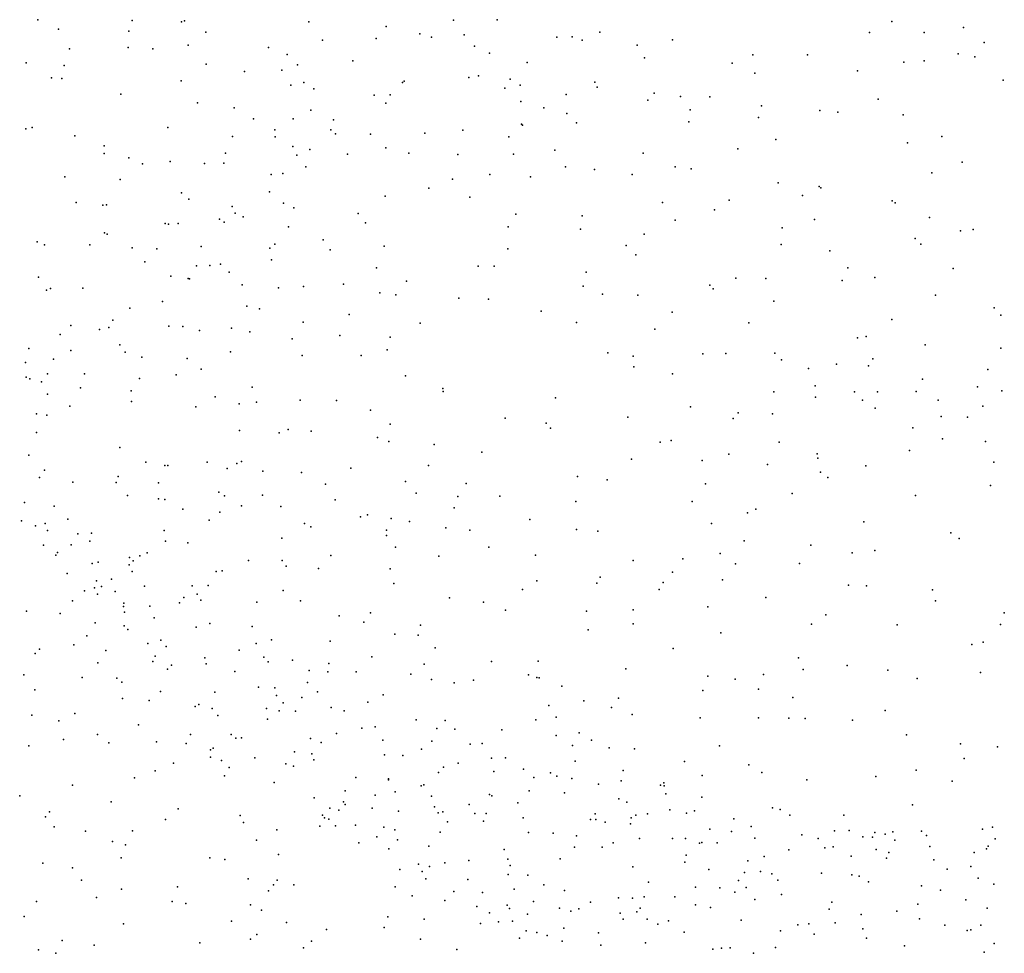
# Model space of a CAD drawing. Header units: metres. Extents: x -25 to 25, y -27.7 to 27.8.
# Tile 65 of 209: x -4.7 to -3.3, y -6.7 to -5.4. Entities that reach past the tile are written whole.
import ezdxf

# ---------------------------------------------------------------- set-up
doc = ezdxf.new("R2010")
doc.units = ezdxf.units.M

msp = doc.modelspace()

# ---------------------------------------------------------------- linework, layer by layer
for p in [(-4.7164, -5.3521, -6.2969), (-4.581, -5.3535, -6.3509), (-4.5104, -5.355, -2.1745), (-4.5062, -5.3539, -6.3709), (-4.3279, -5.3554, -2.0681), (-4.2172, -5.3617, 21.8698), (-4.1203, -5.3527, 22.436), (-4.0579, -5.3521, 22.8396), (-3.492, -5.3549, -7.1505), (-3.3892, -5.3635, -7.2827), (-4.6868, -5.3659, -2.3351), (-4.5862, -5.3687, 16.531), (-4.4757, -5.3701, -3.302), (-4.1687, -5.3724, -6.4852), (-4.1518, -5.3774, 22.0576), (-4.1052, -5.3737, 22.2238), (-3.9724, -5.3774, -6.7154), (-3.9505, -5.3768, 17.7132), (-3.9107, -5.3698, 22.9976), (-3.5239, -5.3704, -2.2025), (-3.4458, -5.3707, -2.2054), (-4.5868, -5.392, -6.4335), (-4.5008, -5.3888, -6.4462), (-4.3856, -5.3921, -2.9824), (-4.3084, -5.3817, -6.4514), (-4.2313, -5.3791, -2.0557), (-4.0903, -5.39, -6.5565), (-3.9361, -5.3813, -2.0508), (-3.8573, -5.3887, -2.076), (-3.8063, -5.3809, -6.909), (-3.3595, -5.3848, -7.3429), (-4.6709, -5.3939, 16.362), (-4.5516, -5.3941, -2.22), (-4.3588, -5.4019, -2.4724), (-4.069, -5.4, 17.5541), (-3.8468, -5.4069, 18.6802), (-3.6914, -5.4024, -2.1379), (-3.6129, -5.4024, -7.0884), (-3.3967, -5.4009, 19.6068), (-3.3729, -5.4053, -2.1971), (-4.7332, -5.4141, -6.4155), (-4.6786, -5.4176, -1.7876), (-4.4751, -5.4158, -2.1849), (-4.3442, -5.4167, -2.8135), (-4.265, -5.4112, 17.1184), (-4.0147, -5.4137, -2.0558), (-3.7207, -5.4143, 18.7726), (-3.4749, -5.4129, -0.1782), (-3.4456, -5.4113, -7.2377), (-4.6971, -5.4353, -2.381), (-4.4201, -5.4262, -6.4971), (-4.3668, -5.4245, -2.1315), (-4.0983, -5.435, -6.6109), (-4.0848, -5.4325, -0.1131), (-3.6886, -5.4286, 22.9547), (-3.541, -5.4254, -7.1629), (-4.682, -5.4365, -6.4665), (-4.5112, -5.4399, -6.5101), (-4.3538, -5.4462, 16.7909), (-4.3352, -5.4421, 19.0426), (-4.1938, -5.4424, 21.6408), (-4.1912, -5.4404, -6.5745), (-4.0394, -5.4374, 19.2192), (-4.0251, -5.4458, 18.6624), (-3.9176, -5.4416, -6.834), (-3.9143, -5.449, 22.5571), (-3.3324, -5.439, -7.4285), (-4.5974, -5.4591, -6.5177), (-4.3208, -5.4512, -6.533), (-4.2342, -5.4602, -0.0319), (-4.2112, -5.4601, 17.4136), (-4.0471, -5.4504, -6.6992), (-3.9589, -5.4596, 18.8555), (-3.8327, -5.4573, -2.1157), (-3.7951, -5.4624, 22.7233), (-3.7527, -5.4626, 19.5482), (-4.4874, -5.4714, 16.4388), (-4.2176, -5.472, 18.8964), (-4.0237, -5.4696, 18.9987), (-3.8417, -5.4674, -6.931), (-3.6787, -5.4759, -7.0927), (-3.5116, -5.466, -7.2136), (-4.4352, -5.4787, 21.2293), (-4.325, -5.4817, -2.138), (-3.991, -5.4787, 22.1121), (-3.9582, -5.4865, 19.3593), (-3.781, -5.4814, 18.9041), (-3.5951, -5.4824, 22.7798), (-3.5692, -5.4846, -2.1674), (-3.4758, -5.4884, -2.1703), (-4.4072, -5.4942, -3.2125), (-4.3506, -5.4941, -6.5838), (-4.2925, -5.4957, -2.6864), (-4.0232, -5.5021, 17.8641), (-4.0216, -5.5032, -2.0972), (-3.9441, -5.4999, -2.1002), (-3.7832, -5.4987, -7.0105), (-3.6833, -5.4926, 22.5779), (-4.7337, -5.5088, -6.544), (-4.7246, -5.5066, -2.4519), (-4.6636, -5.5185, -6.5748), (-4.5302, -5.507, -1.883), (-4.4373, -5.5199, -2.2144), (-4.3768, -5.5103, 18.8827), (-4.3761, -5.5201, 0.0743), (-4.2966, -5.51, 17.2611), (-4.2897, -5.5159, 21.2992), (-4.2396, -5.5164, -6.6411), (-4.1616, -5.5148, -6.6669), (-4.107, -5.5104, 18.4153), (-3.4203, -5.5199, -7.3507), (-4.6213, -5.5332, -3.6242), (-4.3508, -5.5341, 16.9958), (-4.041, -5.5202, 18.2545), (-3.6584, -5.5242, -2.1526), (-3.4693, -5.5289, -7.2882), (-4.6213, -5.5439, 21.1089), (-4.4472, -5.5434, -6.6369), (-4.345, -5.5466, -6.643), (-4.3267, -5.5382, 18.5917), (-4.2726, -5.5451, -2.5324), (-4.2174, -5.5359, 17.5934), (-4.1844, -5.5438, -2.1384), (-4.1145, -5.5454, -2.1186), (-4.0346, -5.5448, 18.0552), (-3.9751, -5.5391, -6.848), (-3.8486, -5.5438, 19.1105), (-3.7128, -5.5374, -7.1027), (-4.586, -5.5505, -6.6296), (-4.5665, -5.5589, -2.326), (-4.5269, -5.5556, 18.8952), (-4.4777, -5.5585, -2.2618), (-4.4498, -5.5577, 18.7084), (-3.3912, -5.5563, -7.4169), (-4.3821, -5.574, 16.668), (-4.3651, -5.5727, -2.2123), (-4.3322, -5.5631, 17.4192), (-4.0684, -5.5743, 21.7023), (-3.9599, -5.5631, -2.1307), (-3.9182, -5.567, -6.9158), (-3.8645, -5.574, -6.9716), (-3.8026, -5.5631, -2.1502), (-3.7798, -5.5661, -7.0503), (-3.4346, -5.5717, -2.1481), (-4.678, -5.5777, -2.4621), (-4.5985, -5.5813, 0.1981), (-4.1219, -5.5808, -6.7301), (-4.0101, -5.5773, 21.8715), (-3.6548, -5.5861, -7.176), (-4.5105, -5.6006, -6.6853), (-4.3843, -5.5992, 16.8569), (-4.1559, -5.5939, -0.0347), (-3.6201, -5.6044, 19.1083), (-3.5963, -5.5915, -7.223), (-3.5939, -5.5935, 22.3293), (-4.6614, -5.6145, -6.6725), (-4.6234, -5.6183, -2.4402), (-4.6182, -5.6178, 15.9628), (-4.5, -5.6098, -2.317), (-4.3641, -5.6153, -6.6989), (-4.2183, -5.6051, 18.2168), (-4.0971, -5.6067, -2.1567), (-3.821, -5.6143, 19.5005), (-3.7254, -5.6109, -7.1259), (-3.4917, -5.6119, -2.1418), (-3.4872, -5.6148, -7.3205), (-4.4379, -5.6199, -2.2832), (-4.4335, -5.6298, 17.186), (-4.3495, -5.6221, 18.3782), (-4.2574, -5.6302, -2.328), (-4.0313, -5.631, 21.5566), (-3.7463, -5.625, 22.1573), (-4.5337, -5.6447, -2.3686), (-4.5291, -5.6453, -3.5187), (-4.5153, -5.6447, -1.7679), (-4.4562, -5.6383, 21.1596), (-4.4494, -5.6426, -6.7197), (-4.422, -5.6351, 16.4974), (-4.2465, -5.6436, -2.2114), (-3.9361, -5.6336, -6.9292), (-3.8028, -5.6395, -2.1733), (-3.6028, -5.6389, 19.6717), (-3.4378, -5.6357, 22.3507), (-4.6207, -5.6579, 18.6521), (-4.6171, -5.6597, -1.6474), (-4.3569, -5.6491, 17.6772), (-4.042, -5.6491, -6.846), (-3.9384, -5.6526, -0.1076), (-3.8472, -5.6599, -7.0268), (-3.6491, -5.6506, -2.1544), (-3.3937, -5.6549, -7.4643), (-3.3755, -5.6533, -2.1008), (-4.7173, -5.671, 18.8886), (-4.707, -5.675, -2.5758), (-4.6419, -5.6753, -2.5083), (-4.3768, -5.674, -1.9313), (-4.3074, -5.6677, -2.2503), (-3.6507, -5.6745, -7.2224), (-3.4585, -5.6662, -7.3807), (-3.4505, -5.674, 19.7801), (-4.5812, -5.6796, 15.8177), (-4.5459, -5.6806, 18.4689), (-4.4822, -5.6776, 17.3752), (-4.384, -5.6797, -2.2966), (-4.2972, -5.6824, 17.9082), (-4.2201, -5.6769, -6.773), (-4.0424, -5.681, 21.3517), (-3.8727, -5.6758, -2.1763), (-3.8591, -5.6893, 21.8651), (-3.5809, -5.6836, -7.2796), (-4.563, -5.6994, -6.7587), (-4.4547, -5.7027, -2.3652), (-4.3814, -5.6967, 18.2373), (-4.4888, -5.7053, 16.0176), (-4.4697, -5.7048, -6.768), (-4.442, -5.7143, 16.2381), (-4.231, -5.7081, 21.2001), (-4.085, -5.7059, -6.8359), (-4.0621, -5.7057, -2.2089), (-3.9304, -5.7144, -2.191), (-3.555, -5.7079, -2.125), (-3.4042, -5.709, 22.175), (-4.7153, -5.7216, -1.5209), (-4.5259, -5.7201, -2.4271), (-4.5011, -5.7233, 0.1236), (-4.499, -5.7238, 17.038), (-4.2784, -5.7317, -2.0584), (-4.1881, -5.7274, -2.248), (-3.7155, -5.7227, -7.189), (-3.6725, -5.7234, 19.296), (-3.5633, -5.7264, -0.1409), (-3.5165, -5.722, -7.3585), (-4.7041, -5.7401, -6.7637), (-4.6984, -5.7377, 18.4793), (-4.6521, -5.7374, -2.5671), (-4.4236, -5.7326, -3.367), (-4.3712, -5.7369, -2.3374), (-4.3356, -5.7349, -6.7907), (-4.226, -5.7437, -2.8135), (-3.9345, -5.7342, -6.9776), (-3.9066, -5.7457, 21.439), (-3.7527, -5.7328, 19.5884), (-3.7483, -5.738, -2.1663), (-4.5376, -5.7563, 21.0707), (-4.2032, -5.747, -2.4144), (-4.1128, -5.7515, -2.2381), (-4.0704, -5.7532, -0.0272), (-3.856, -5.7471, -7.0571), (-3.6613, -5.7559, -7.2475), (-3.4295, -5.7471, -2.0708), (-4.5847, -5.7658, -2.5258), (-4.4169, -5.7629, -2.3906), (-4.3985, -5.767, 18.0353), (-3.9947, -5.7701, -2.2201), (-3.8068, -5.7716, -7.1101), (-3.3453, -5.7655, -2.0561), (-4.6089, -5.783, 17.318), (-4.3359, -5.7859, -3.1966), (-4.2703, -5.7752, -3.0267), (-4.1682, -5.7874, -6.8338), (-3.9443, -5.7867, 21.1958), (-3.6968, -5.7868, -2.1586), (-3.4918, -5.7821, -7.3977), (-3.3357, -5.776, -7.6217), (-4.669, -5.7907, 15.4929), (-4.6279, -5.7965, -2.6095), (-4.6146, -5.7937, 18.2389), (-4.5285, -5.7917, 17.8055), (-4.5084, -5.7921, -6.8089), (-4.4849, -5.798, -2.4725), (-4.4387, -5.7946, 16.6393), (-4.4127, -5.7999, 15.7037), (-3.8319, -5.7961, -2.1831), (-4.6846, -5.8036, -2.691), (-4.352, -5.8099, -2.3895), (-4.2836, -5.8052, -2.3458), (-4.2111, -5.8074, -2.1934), (-3.5411, -5.8085, -2.1069), (-3.5288, -5.8068, 21.951), (-4.7294, -5.8239, 0.0964), (-4.669, -5.8268, -6.7965), (-4.599, -5.8185, -6.8064), (-4.5912, -5.8292, -1.5736), (-4.4402, -5.8287, -6.8187), (-4.2154, -5.8256, -2.332), (-3.8992, -5.8301, -2.227), (-3.6597, -5.8303, 21.7765), (-3.4443, -5.8184, -7.4553), (-3.3356, -5.8233, 21.9395), (-4.7341, -5.8439, -3.7827), (-4.6941, -5.839, 17.6364), (-4.5676, -5.8364, -2.5802), (-4.5023, -5.8379, 16.7809), (-4.3376, -5.8336, -6.8198), (-4.2531, -5.834, -6.8322), (-3.8629, -5.835, -7.0616), (-3.7632, -5.8315, 21.5241), (-3.7302, -5.8311, -7.1932), (-3.6504, -5.84, 19.8013), (-3.5192, -5.8384, 19.2645), (-4.4821, -5.8534, -2.5247), (-3.862, -5.8499, -0.1028), (-3.6116, -5.8524, 21.2839), (-3.5712, -5.8464, -7.3344), (-3.5252, -5.8488, 21.0731), (-3.3543, -5.8537, 20.0491), (-4.733, -5.8651, 17.4661), (-4.7278, -5.8672, -6.8066), (-4.7113, -5.8715, 17.2348), (-4.7026, -5.8603, 17.9821), (-4.6497, -5.8599, 20.9975), (-4.5705, -5.8666, 16.9255), (-4.5181, -5.8617, -6.8299), (-4.1895, -5.863, 0.0293), (-3.8066, -5.86, 21.0484), (-3.448, -5.8676, -2.0578), (-4.6554, -5.8804, -2.7446), (-4.5826, -5.8846, -2.6579), (-4.4094, -5.8793, -2.4923), (-4.1358, -5.8813, -6.8572), (-4.1351, -5.8853, -2.3481), (-3.6612, -5.8861, -7.2639), (-3.6017, -5.8772, 20.9119), (-3.5455, -5.8859, 20.0141), (-3.5123, -5.886, 21.4299), (-3.4571, -5.8854, 21.6465), (-3.3691, -5.879, -7.5838), (-3.3342, -5.8847, 21.1184), (-4.7027, -5.8893, -1.463), (-4.582, -5.8997, -3.5943), (-4.4621, -5.8931, -3.4417), (-4.4029, -5.9007, 16.0873), (-4.3402, -5.8981, 21.0578), (-4.2882, -5.8985, -2.4285), (-3.9741, -5.8946, -6.9748), (-3.6013, -5.8935, -2.1304), (-3.5342, -5.8979, -2.0946), (-3.4256, -5.8978, -0.1085), (-4.6705, -5.9064, -6.8272), (-4.49, -5.9076, -2.5829), (-4.428, -5.9031, -1.6945), (-4.2397, -5.9124, -6.8534), (-3.7806, -5.9073, -2.1961), (-3.5157, -5.9095, -7.3958), (-3.3615, -5.9067, -2.0387), (-4.7184, -5.9173, 5.7688), (-4.7037, -5.9195, -2.8729), (-4.0463, -5.9236, 21.0292), (-3.8704, -5.9223, -7.0642), (-3.7197, -5.9242, -7.2149), (-3.7121, -5.9161, -2.1656), (-3.6631, -5.9173, 19.4498), (-3.4211, -5.9212, 20.1788), (-3.3835, -5.9222, 20.854), (-4.4274, -5.9413, -2.5649), (-4.3575, -5.9401, -2.5059), (-4.3245, -5.9424, 15.4382), (-4.2112, -5.9324, -2.844), (-3.9876, -5.9308, -0.0601), (-3.9812, -5.9383, -2.3105), (-3.462, -5.9377, -7.4513), (-4.7186, -5.9443, 4.6396), (-4.3706, -5.9448, -6.852), (-4.2294, -5.9515, -2.4435), (-4.2134, -5.957, -1.9922), (-3.8086, -5.9556, -7.1283), (-3.4194, -5.9534, -2.0426), (-3.3576, -5.9571, -7.6194), (-4.5987, -5.966, -2.7701), (-4.1481, -5.9615, -2.2725), (-3.8243, -5.9583, -2.2363), (-3.6536, -5.9581, -7.2772), (-3.4666, -5.97, 20.5917), (-4.7293, -5.9768, 15.4194), (-4.08, -5.9724, -2.381), (-3.8652, -5.9825, 20.8825), (-3.764, -5.9845, 19.7462), (-3.7255, -5.9752, 20.7692), (-3.599, -5.9747, -7.3201), (-3.5983, -5.9813, -2.1311), (-4.707, -5.9983, -3.0278), (-4.5617, -5.987, -6.8586), (-4.5342, -5.9916, -2.7262), (-4.5302, -5.9914, 15.4093), (-4.4737, -5.9867, -2.6609), (-4.4451, -5.9958, 16.4664), (-4.4313, -5.9889, 5.9293), (-4.4246, -5.9861, 5.7367), (-4.394, -5.9996, -2.598), (-4.2675, -5.9954, -6.8607), (-4.1565, -5.9916, -6.8699), (-3.6704, -5.9902, 20.0042), (-3.5294, -5.9919, -7.3803), (-3.3456, -5.9869, 20.4974), (-4.714, -6.0088, 4.8042), (-4.6012, -6.0073, 6.1155), (-4.3384, -6.0017, 15.8743), (-3.9426, -6.0074, -6.9999), (-3.9002, -6.0123, -2.3097), (-3.5941, -6.0011, 20.2421), (-3.5837, -6.009, 20.4757), (-4.6665, -6.0153, -6.8523), (-4.6041, -6.0161, 16.7815), (-4.5437, -6.0167, 4.6709), (-4.3039, -6.0186, 5.8288), (-4.1892, -6.0146, -2.4752), (-4.1022, -6.0176, -2.4325), (-3.759, -6.018, -2.218), (-3.3503, -6.0203, -2.0458), (-4.5879, -6.0345, -2.8664), (-4.5433, -6.0395, -2.7937), (-4.5344, -6.0405, 5.5703), (-4.457, -6.0301, 0.031), (-4.4489, -6.035, -6.8601), (-4.3943, -6.0342, -3.268), (-4.2903, -6.041, -2.5555), (-4.1738, -6.0315, 15.4972), (-4.1142, -6.036, 5.3811), (-4.0542, -6.0357, -6.9144), (-3.6348, -6.0317, -7.2762), (-3.4581, -6.0346, -7.4383), (-4.7358, -6.0446, -3.8523), (-4.693, -6.05, -3.1061), (-4.5084, -6.0541, 4.8616), (-4.4244, -6.0494, -2.6859), (-4.3682, -6.0503, 5.5318), (-4.1193, -6.0523, -2.4881), (-3.9453, -6.0432, 5.3852), (-3.7784, -6.0434, 19.9006), (-3.6872, -6.0541, 20.5828), (-4.6736, -6.0688, -4.0456), (-4.471, -6.0702, -2.7562), (-4.4553, -6.0588, 20.9478), (-4.2539, -6.0652, 5.0376), (-4.2439, -6.0624, 15.6705), (-4.2099, -6.0678, 4.8851), (-4.0111, -6.0691, 20.8815), (-3.6989, -6.0596, -2.1978), (-4.74, -6.0712, -3.5823), (-4.7198, -6.0781, 20.8354), (-4.7059, -6.0749, 5.4232), (-4.7024, -6.0847, -3.2005), (-4.3343, -6.0748, -2.6272), (-4.3251, -6.0798, -3.1161), (-4.2167, -6.0843, -1.8879), (-4.1838, -6.0719, -2.7623), (-4.1315, -6.0809, -2.1084), (-4.0971, -6.0844, -2.4832), (-3.9441, -6.0834, 5.2319), (-3.7504, -6.0749, -7.1609), (-3.5322, -6.0724, 19.3961), (-4.6592, -6.0897, -3.8144), (-4.6395, -6.0889, -3.8941), (-4.5352, -6.0851, -2.8631), (-4.3667, -6.0957, 5.2792), (-4.2165, -6.092, -2.5583), (-3.9135, -6.0857, -7.0127), (-3.4076, -6.0882, -7.4913), (-3.3954, -6.0962, -2.0731), (-4.7086, -6.1061, -3.5253), (-4.6685, -6.1052, 6.259), (-4.642, -6.1002, -3.1022), (-4.5336, -6.1004, 5.0257), (-4.5016, -6.1024, 5.3588), (-4.2036, -6.1087, -0.0195), (-4.0698, -6.1086, -6.9064), (-3.7038, -6.0995, 20.3828), (-3.6079, -6.106, -7.2815), (-4.6909, -6.1202, -3.3281), (-4.6885, -6.1165, -3.6177), (-4.5852, -6.1238, 16.6494), (-4.5702, -6.1213, -3.9903), (-4.5599, -6.1171, -4.0628), (-4.2963, -6.1206, -6.865), (-4.1414, -6.1216, -2.5392), (-4.0031, -6.1203, -0.1037), (-3.7918, -6.1254, 20.0347), (-3.7383, -6.1178, 20.2125), (-3.549, -6.1171, -2.1419), (-3.5164, -6.1137, -7.3627), (-4.6386, -6.1322, -4.1213), (-4.6301, -6.1305, -3.7435), (-4.5855, -6.1339, -3.5897), (-4.5796, -6.1285, -3.028), (-4.4142, -6.128, -6.8654), (-4.3662, -6.1278, 16.1147), (-4.3605, -6.136, 4.6694), (-4.3141, -6.1396, -2.6858), (-4.2112, -6.1398, -6.8699), (-3.863, -6.1281, -2.346), (-3.716, -6.1326, -0.17), (-3.6245, -6.1321, -2.1805), (-4.6743, -6.1464, -3.4753), (-4.6109, -6.1548, -3.1551), (-4.5811, -6.1439, -3.8287), (-4.4609, -6.1437, -1.5814), (-4.452, -6.1428, -2.8427), (-3.91, -6.152, 20.6862), (-3.8066, -6.1446, -2.3081), (-4.6354, -6.1669, -3.2621), (-4.6323, -6.157, -6.8669), (-4.6253, -6.1651, -3.6687), (-4.5635, -6.1648, -4.1824), (-4.4954, -6.1641, -4.039), (-4.4724, -6.1638, 4.5627), (-4.206, -6.161, -2.6281), (-4.0009, -6.1573, -6.9506), (-3.915, -6.1603, -2.4018), (-3.8254, -6.1695, 20.4879), (-3.8198, -6.1596, -7.0786), (-3.7349, -6.1555, 19.613), (-3.554, -6.1634, -7.3143), (-3.5285, -6.1641, -0.1764), (-4.6498, -6.1716, -3.4008), (-4.631, -6.1763, -3.5824), (-4.6055, -6.1726, 15.4163), (-4.5071, -6.1812, -6.8727), (-4.4881, -6.1761, -4.112), (-4.3648, -6.1707, -2.771), (-4.1264, -6.1816, 15.5657), (-4.0214, -6.1697, -2.4937), (-3.6725, -6.1812, -7.2069), (-3.4337, -6.1701, -2.102), (-4.6669, -6.1857, -4.2259), (-4.5936, -6.194, -0.0618), (-4.5933, -6.1889, 20.8123), (-4.5559, -6.1936, -3.123), (-4.5135, -6.1886, -3.8869), (-4.4829, -6.1847, -2.964), (-4.4027, -6.1879, -0.015), (-4.34, -6.1858, 15.3488), (-4.0777, -6.1878, -2.5544), (-3.7556, -6.1945, -2.3004), (-3.4292, -6.1859, -7.4278), (-4.7329, -6.2006, 4.4221), (-4.6845, -6.204, -6.8621), (-4.592, -6.2019, -4.2476), (-4.5498, -6.2102, -3.7405), (-4.2844, -6.2075, -2.7425), (-4.2397, -6.2031, 6.0802), (-4.0458, -6.1992, -2.2555), (-3.9296, -6.2007, 5.5474), (-3.8627, -6.1987, -0.1599), (-3.5864, -6.2057, 19.4797), (-3.3307, -6.2029, -7.5588), (-4.6343, -6.2173, -1.4571), (-4.5925, -6.2218, -3.5251), (-4.4895, -6.2237, -3.0567), (-4.4698, -6.2185, 16.4184), (-4.4091, -6.2228, -2.9188), (-4.249, -6.2163, -2.9954), (-4.1676, -6.2206, -2.6665), (-3.8627, -6.2188, -2.4101), (-3.6072, -6.2194, -2.2178), (-3.4843, -6.2202, -2.1523), (-3.3361, -6.2197, -2.1147), (-4.6461, -6.2359, -3.8117), (-4.5873, -6.2267, -3.3546), (-4.2044, -6.2337, -6.8606), (-4.171, -6.2352, -1.8199), (-3.9273, -6.2272, -2.4741), (-3.7371, -6.2318, -7.1089), (-4.6648, -6.249, -3.9717), (-4.559, -6.2468, -3.5962), (-4.5403, -6.2423, -3.1951), (-4.5325, -6.2514, -3.686), (-4.4034, -6.2468, -4.1138), (-4.3815, -6.2415, -6.8615), (-4.2972, -6.2435, 20.7772), (-4.1466, -6.2531, -2.7968), (-3.3772, -6.2484, 19.315), (-3.361, -6.2449, -7.4669), (-4.7205, -6.2613, -5.1199), (-4.7143, -6.255, -4.1326), (-4.6188, -6.2571, -4.799), (-4.5483, -6.2651, 6.4623), (-4.4771, -6.2674, -4.31), (-4.4279, -6.2563, -3.9685), (-4.3926, -6.2668, -4.2303), (-4.2374, -6.2661, -2.7748), (-3.8057, -6.2543, -2.3898), (-3.626, -6.2673, -2.2662), (-4.6306, -6.2749, -4.4878), (-4.5518, -6.2727, -3.4412), (-4.5249, -6.278, -3.2855), (-4.4751, -6.276, -3.1413), (-4.3864, -6.2731, 16.2342), (-4.3514, -6.2707, -2.914), (-4.299, -6.2756, -6.8546), (-4.1626, -6.2766, 15.2442), (-4.0658, -6.2729, -2.6398), (-3.9989, -6.2724, 20.5669), (-3.556, -6.2784, -2.2368), (-4.7365, -6.2921, 16.6654), (-4.6531, -6.2958, -6.8582), (-4.5308, -6.284, -3.5287), (-4.4341, -6.2872, -3.8491), (-4.3273, -6.2857, -4.173), (-4.3008, -6.2876, -4.2532), (-4.2601, -6.2877, 6.2778), (-4.1816, -6.2909, 15.7721), (-4.0128, -6.2918, -6.8902), (-4.0008, -6.2959, -2.6031), (-3.9978, -6.2961, 4.9906), (-3.8736, -6.2831, -6.978), (-3.7556, -6.294, -7.0526), (-3.6759, -6.2914, -7.1239), (-3.6189, -6.2843, -7.1734), (-3.4979, -6.2852, -7.2751), (-3.3646, -6.2886, -2.1656), (-4.6031, -6.2969, -4.3225), (-4.5959, -6.3023, 16.5414), (-4.4001, -6.3098, -4.3302), (-4.3296, -6.3031, -4.3378), (-4.1521, -6.2985, -2.7461), (-4.1196, -6.3035, 4.8066), (-4.0918, -6.2998, -6.8598), (-3.9652, -6.3082, 15.4482), (-3.7164, -6.2979, -2.35), (-3.4555, -6.2972, -2.1889), (-4.7209, -6.3136, 20.656), (-4.5405, -6.3157, -4.355), (-4.4627, -6.3168, -3.2152), (-4.3768, -6.3108, -3.9502), (-4.3745, -6.3216, -3.0447), (-4.3381, -6.3245, -3.126), (-4.3153, -6.3162, -4.0495), (-4.2212, -6.3207, -2.8426), (-3.7629, -6.3142, -2.406), (-3.6832, -6.3127, -0.2074), (-3.6339, -6.3243, -2.3152), (-4.5951, -6.3261, -5.1836), (-4.5569, -6.3285, 4.4684), (-4.491, -6.3375, -3.3971), (-4.4855, -6.3347, 6.6019), (-4.3649, -6.332, -6.8519), (-4.2961, -6.3389, 6.4718), (-4.2432, -6.3309, -0.0789), (-3.9837, -6.3359, -0.1587), (-3.9334, -6.3293, -6.9189), (-3.884, -6.3255, -2.5315), (-4.7251, -6.3499, 6.5458), (-4.6632, -6.3473, -4.3426), (-4.4667, -6.34, -3.3393), (-4.4582, -6.3504, -4.3775), (-4.3884, -6.3404, -3.1327), (-4.3704, -6.3437, -3.883), (-4.3469, -6.344, -4.3995), (-4.2774, -6.3437, -4.3749), (-3.9733, -6.3526, -2.3937), (-3.8938, -6.339, 5.274), (-3.8643, -6.3487, -6.9542), (-3.5013, -6.3431, -7.2301), (-4.6863, -6.3581, -6.854), (-4.5722, -6.3637, -6.8579), (-4.387, -6.3553, -3.8082), (-4.2329, -6.3663, -2.9352), (-4.1741, -6.3566, -4.1879), (-4.1325, -6.3573, -4.2595), (-4.0024, -6.3566, -2.6761), (-3.767, -6.3534, -7.0162), (-3.6832, -6.3536, -7.0747), (-3.6395, -6.3542, 19.5174), (-3.6164, -6.3546, -7.1247), (-3.5484, -6.357, -2.2812), (-4.6309, -6.3777, -5.3518), (-4.4976, -6.3776, 16.3821), (-4.4395, -6.3776, -3.4114), (-4.2882, -6.3763, -3.9662), (-4.2519, -6.3682, -4.0491), (-4.1443, -6.3689, -2.8395), (-4.1184, -6.3697, -4.3593), (-4.0512, -6.3709, -2.7148), (-3.9732, -6.3791, -6.8816), (-3.9404, -6.3752, -2.6407), (-3.471, -6.378, -2.2451), (-4.7292, -6.3937, -4.3601), (-4.6796, -6.3847, -0.141), (-4.6146, -6.3896, -4.39), (-4.5463, -6.388, -3.6161), (-4.5038, -6.3904, -1.4992), (-4.4326, -6.3827, -3.5398), (-4.4244, -6.3823, -3.6535), (-4.3257, -6.3833, -3.1163), (-4.3104, -6.3891, 20.5468), (-4.2216, -6.3857, -6.8424), (-4.1517, -6.3871, 6.1107), (-4.0964, -6.3915, 20.2782), (-4.0796, -6.3904, -6.8458), (-3.9499, -6.3935, 15.1931), (-3.9225, -6.3857, 5.5782), (-3.7389, -6.394, -2.4639), (-3.3937, -6.3908, -2.2397), (-3.3405, -6.3952, -7.3484), (-4.4687, -6.3994, -4.4495), (-4.4651, -6.3973, 20.594), (-4.3483, -6.4024, -3.193), (-4.3234, -6.4052, -3.8458), (-4.2192, -6.4068, -4.5076), (-4.1932, -6.4076, -1.5835), (-4.1663, -6.3986, -4.1256), (-3.8975, -6.3966, -1.9197), (-3.861, -6.3979, -2.5896), (-4.5218, -6.4184, -0.1037), (-4.469, -6.4101, 15.3666), (-4.4532, -6.415, -4.4652), (-4.4054, -6.4112, -3.4749), (-4.3609, -6.4197, -3.2899), (-4.35, -6.423, -4.6412), (-4.3209, -6.4137, -5.021), (-4.1137, -6.4185, 5.9629), (-4.066, -6.4113, -4.2295), (-4.0459, -6.4111, -4.4088), (-3.946, -6.4156, -2.7026), (-3.7893, -6.416, -2.5415), (-3.697, -6.421, -7.0111), (-3.3883, -6.4119, -7.2663), (-4.5481, -6.4297, -3.9535), (-4.4488, -6.4366, -6.8341), (-4.4421, -6.4249, -5.3272), (-4.1421, -6.4321, -2.9389), (-4.1349, -6.4242, -4.5342), (-4.0627, -6.4305, -4.5324), (-4.0202, -6.4272, -1.6138), (-3.9816, -6.4327, -2.7627), (-3.9725, -6.4373, -4.3433), (-3.8773, -6.4292, -2.6511), (-3.764, -6.4364, -6.9559), (-3.6784, -6.4318, -2.4536), (-3.5147, -6.4376, -7.1239), (-3.4571, -6.4289, -7.1834), (-4.6667, -6.4502, 16.4704), (-4.5777, -6.4395, -6.841), (-4.3776, -6.4462, -4.52), (-4.2603, -6.4394, -3.1244), (-4.2135, -6.441, -3.0537), (-4.2135, -6.4424, 20.3856), (-4.1668, -6.4512, -6.8138), (-4.1632, -6.4495, -4.0357), (-4.0051, -6.4392, 15.6198), (-3.9507, -6.4406, -6.8514), (-3.9125, -6.4487, -4.4297), (-3.8802, -6.4442, -6.8792), (-3.8236, -6.4502, -2.1862), (-3.8188, -6.447, -1.7648), (-3.8184, -6.451, -2.6185), (-3.6137, -6.4423, -7.032), (-3.4053, -6.4444, -2.3008), (-4.7425, -6.4656, -4.419), (-4.276, -6.4581, -3.8132), (-4.2327, -6.4645, -3.8852), (-4.2041, -6.4598, -4.5714), (-4.1521, -6.4659, 19.9139), (-4.0687, -6.4636, -2.8555), (-4.0656, -6.4656, -2.9047), (-4.0121, -6.4585, -2.8343), (-3.9613, -6.4614, 19.7079), (-3.816, -6.4624, -4.488), (-4.6112, -6.4739, -4.4687), (-4.3201, -6.4683, -3.3416), (-4.2784, -6.4739, -3.2555), (-4.2756, -6.4779, -4.5814), (-4.098, -6.4778, -6.8037), (-4.0284, -6.4757, -4.1525), (-3.8833, -6.4698, 5.373), (-3.8718, -6.4746, -4.3069), (-3.7643, -6.4673, -2.0052), (-3.4624, -6.4782, -2.3495), (-4.6997, -6.4884, 6.6417), (-4.5153, -6.4841, -4.5086), (-4.4263, -6.4938, -3.3436), (-4.3083, -6.4931, 6.706), (-4.2976, -6.4834, -3.7011), (-4.285, -6.4862, -5.3003), (-4.2373, -6.4833, 15.961), (-4.1993, -6.4876, -3.0266), (-4.1475, -6.4814, -3.0302), (-4.1426, -6.4901, -4.8089), (-4.1359, -6.4885, -4.6103), (-4.0899, -6.4906, -4.0642), (-4.0735, -6.4908, 15.1563), (-3.9173, -6.4915, -0.1944), (-3.8591, -6.4933, -2.7218), (-3.8422, -6.4912, -4.5821), (-3.8104, -6.4858, -4.3627), (-3.7866, -6.4903, 15.3061), (-3.7751, -6.4868, -4.5474), (-3.6632, -6.4825, -2.5069), (-3.6519, -6.4852, -6.965), (-3.6384, -6.493, -4.5143), (-3.5609, -6.4933, -2.4418), (-4.7054, -6.4956, -6.8212), (-4.5334, -6.4994, -6.8253), (-4.4215, -6.5037, -4.5583), (-4.3053, -6.4969, -3.5812), (-4.2993, -6.4989, -4.4007), (-4.2609, -6.5077, -3.3499), (-4.1292, -6.5028, -3.9859), (-4.0776, -6.502, -2.9761), (-4.0206, -6.4971, 5.7523), (-3.9242, -6.4995, -4.2064), (-3.9165, -6.4995, -4.6132), (-3.9032, -6.5035, -1.4872), (-3.8669, -6.5055, 15.5102), (-3.8659, -6.4971, -2.5135), (-3.7187, -6.4983, -6.9206), (-4.6929, -6.5099, 15.4209), (-4.6483, -6.5164, -5.6342), (-4.5807, -6.5157, -1.4414), (-4.3737, -6.5145, -4.2558), (-4.3123, -6.5092, -3.1642), (-4.2899, -6.5086, -3.4322), (-4.2202, -6.5103, -4.6263), (-4.2046, -6.5143, -3.8245), (-4.1398, -6.5175, -3.1159), (-4.0131, -6.5179, -4.0857), (-3.9776, -6.5189, -2.903), (-3.7529, -6.5133, -4.289), (-3.7218, -6.5165, -4.6415), (-3.6937, -6.5093, -4.3868), (-3.621, -6.5216, -4.6445), (-3.5744, -6.5158, -4.4511), (-3.5533, -6.5152, -4.5593), (-3.5162, -6.5179, -4.6489), (-3.5015, -6.5207, -4.7468), (-3.4907, -6.5171, -2.4323), (-3.4496, -6.516, -7.0747), (-3.3622, -6.5133, -2.3734), (-3.3478, -6.5104, -7.1771), (-4.6096, -6.5309, -4.5206), (-4.5909, -6.5359, 4.4181), (-4.403, -6.5293, -6.8009), (-4.2564, -6.5329, -3.5177), (-4.2303, -6.5244, -3.7426), (-4.2007, -6.5286, -3.2788), (-3.9439, -6.523, -4.1422), (-3.8915, -6.5327, -6.8189), (-3.8538, -6.5269, -4.2051), (-3.8065, -6.5265, -4.6441), (-3.788, -6.5267, -2.3343), (-3.7679, -6.5332, -6.8565), (-3.7644, -6.5323, -2.6887), (-3.7424, -6.5329, -4.7127), (-3.6882, -6.5261, -4.3168), (-3.5974, -6.5267, -6.9476), (-3.5337, -6.5243, -6.9847), (-3.5195, -6.5247, 19.3935), (-3.4879, -6.529, -4.4523), (-3.4422, -6.5226, -4.5473), (-3.3439, -6.5272, -4.6657), (-4.3715, -6.5496, -5.4915), (-4.2131, -6.5413, -6.7799), (-4.1559, -6.5377, -3.2047), (-4.0476, -6.5423, -4.9536), (-3.9468, -6.5391, 5.6164), (-3.9071, -6.539, -2.8746), (-3.7868, -6.5504, -4.198), (-3.6398, -6.5431, -2.5839), (-3.588, -6.5403, -4.8006), (-3.5761, -6.5386, -2.5296), (-3.5143, -6.5423, -4.8307), (-3.4964, -6.5468, -4.3776), (-3.4377, -6.5383, -4.8279), (-3.374, -6.547, -4.4787), (-3.3562, -6.5417, -4.5765), (-3.3537, -6.5377, -7.1005), (-4.7092, -6.5621, -4.5158), (-4.5969, -6.5543, -6.8089), (-4.4697, -6.5546, 20.2747), (-4.4483, -6.5569, 6.8629), (-4.1709, -6.5636, -3.7399), (-4.1327, -6.5615, -3.86), (-4.0984, -6.5582, -3.1652), (-4.0425, -6.5564, -4.6822), (-3.9673, -6.5557, -2.9941), (-3.7888, -6.5608, -2.7889), (-3.6985, -6.5589, -2.6817), (-3.6748, -6.5525, -4.7736), (-3.5504, -6.5518, -4.318), (-3.4997, -6.5549, -2.5077), (-3.4317, -6.5571, -4.9185), (-4.6667, -6.5689, -6.8026), (-4.1972, -6.5712, -3.5685), (-4.1655, -6.5741, 6.2776), (-4.1548, -6.5668, -3.3222), (-4.0421, -6.5785, -6.7679), (-4.0391, -6.5654, -3.1119), (-3.8634, -6.5675, -4.7438), (-3.7544, -6.5711, -4.7778), (-3.7031, -6.5756, -4.1864), (-3.6805, -6.5738, -6.8675), (-3.664, -6.5773, -0.2681), (-3.5927, -6.5765, -2.6255), (-3.5494, -6.5786, -4.2412), (-3.4124, -6.5707, -4.998), (-3.3789, -6.5668, -4.397), (-4.6537, -6.5867, 20.2959), (-4.4148, -6.5845, -3.8843), (-4.3784, -6.5931, -6.7804), (-4.3731, -6.5867, -1.3954), (-4.1602, -6.5846, -3.418), (-4.0997, -6.5854, -3.2738), (-4.0137, -6.5794, -3.9606), (-3.9911, -6.5931, 15.7108), (-3.8407, -6.5894, -4.0846), (-3.7117, -6.5869, -1.4985), (-3.6555, -6.5867, -4.8533), (-3.539, -6.5805, -6.9197), (-3.5253, -6.589, -2.5953), (-3.3681, -6.5838, -7.0055), (-3.3458, -6.5922, -5.1105), (-4.5967, -6.5994, -0.1498), (-4.516, -6.596, -6.7967), (-4.3859, -6.6019, 19.8106), (-4.3493, -6.5933, -4.0967), (-4.2043, -6.5961, -5.4157), (-4.1202, -6.6026, 4.8254), (-4.0791, -6.6043, -3.826), (-4.0333, -6.5994, -5.2155), (-3.9612, -6.6011, -4.7664), (-3.7737, -6.5967, -2.8722), (-3.7388, -6.5975, 15.1797), (-3.7169, -6.6037, -2.8139), (-3.7009, -6.5972, 19.4971), (-3.65, -6.607, -2.7477), (-3.4493, -6.5945, -6.9523), (-3.4221, -6.6009, -2.5512), (-4.7186, -6.6169, -1.4117), (-4.6326, -6.6111, -4.5892), (-4.5237, -6.6171, -4.6316), (-4.5042, -6.62, 15.3496), (-4.1797, -6.609, -4.736), (-4.133, -6.6154, -3.5875), (-4.0057, -6.6173, -3.8971), (-3.9241, -6.618, 19.6132), (-3.8841, -6.6117, -6.7685), (-3.8639, -6.6123, -4.8036), (-3.8473, -6.6103, -2.9977), (-3.803, -6.6102, -2.9396), (-3.6885, -6.6141, -4.121), (-3.5779, -6.6178, -4.1589), (-3.4546, -6.6208, -5.0604), (-3.3857, -6.6149, -4.274), (-4.4114, -6.6219, 4.5062), (-4.396, -6.6296, -4.6896), (-4.0868, -6.6243, -3.7413), (-4.0687, -6.6331, -4.7804), (-4.0436, -6.6223, -1.3217), (-4.0403, -6.627, 4.9649), (-4.0143, -6.6353, 15.0819), (-3.9686, -6.6264, -6.7449), (-3.9524, -6.631, 5.0995), (-3.9406, -6.6278, -3.1524), (-3.8817, -6.6339, -4.5521), (-3.8577, -6.6317, -2.8062), (-3.853, -6.6267, -4.8278), (-3.7736, -6.6219, -4.0636), (-3.7522, -6.6257, -4.8653), (-3.5818, -6.6283, -4.9715), (-3.4848, -6.6308, -4.17), (-3.3555, -6.6264, -6.9448), (-4.7363, -6.6388, -4.5891), (-4.5935, -6.6492, 20.1104), (-4.4389, -6.6453, 6.9988), (-4.3597, -6.6474, 16.1242), (-4.2146, -6.6391, 19.6866), (-4.1624, -6.6425, -3.1237), (-4.0817, -6.6487, -3.6651), (-4.056, -6.6463, -5.3837), (-4.0361, -6.6455, -6.7197), (-3.8774, -6.6424, -5.0989), (-3.843, -6.6425, -3.9917), (-3.8277, -6.6495, -4.8588), (-3.8124, -6.6446, -1.3715), (-3.708, -6.6439, -2.8961), (-3.6109, -6.649, -6.8049), (-3.5732, -6.6475, -2.0368), (-3.5358, -6.6356, -6.852), (-3.4525, -6.6419, -2.6394), (-4.3024, -6.6572, -6.723), (-4.2201, -6.6544, -6.7168), (-4.0164, -6.6593, -3.7673), (-4.0008, -6.6615, -4.2746), (-3.9625, -6.6554, -3.254), (-3.9125, -6.6618, -3.9168), (-3.7899, -6.661, -6.7485), (-3.6518, -6.6591, -4.059), (-3.6269, -6.6507, -2.8157), (-3.5336, -6.6561, -5.0518), (-3.4162, -6.651, -5.1419), (-3.3839, -6.6586, 19.2221), (-3.3789, -6.6577, -4.2113), (-3.3642, -6.651, -2.6137), (-4.6818, -6.673, -6.7362), (-4.484, -6.6764, -4.7097), (-4.4116, -6.6709, -6.7264), (-4.4026, -6.6642, -5.6505), (-4.3242, -6.6738, -3.4128), (-4.1677, -6.6711, -0.152), (-4.0257, -6.6695, -3.4393), (-3.9861, -6.6657, -4.8291), (-3.9647, -6.6741, -3.8237), (-3.845, -6.6762, -3.139), (-3.6034, -6.6639, -2.1955), (-3.5283, -6.6699, -4.0903), (-3.3454, -6.6771, -6.8357), (-4.7157, -6.6863, 20.0003), (-4.6907, -6.6914, 4.4015), (-4.6359, -6.6797, -4.6651), (-4.3355, -6.6835, 15.2276), (-4.1159, -6.6857, -4.8228), (-3.9091, -6.6795, -5.2897), (-3.7485, -6.6855, -4.9946), (-3.7362, -6.6839, -3.976), (-3.7238, -6.6836, -6.7333), (-3.6905, -6.6912, 15.3674), (-3.6589, -6.6829, -2.4379), (-3.4738, -6.6808, -6.8086), (-3.3594, -6.6899, -5.2642)]:
    msp.add_point(p)

doc.saveas('drawing.dxf')
